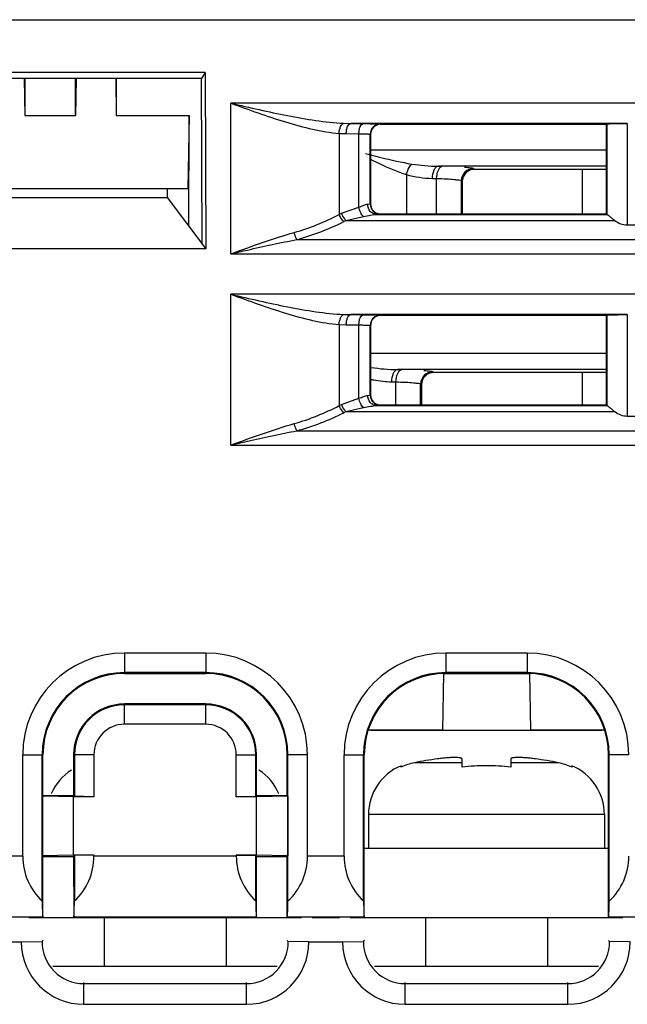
# Model space of a CAD drawing. Header units: millimetres. Extents: x 0 to 700, y 0 to 600.
# Tile 5 of 45: x 268 to 283, y 103 to 127. Entities that reach past the tile are written whole.
import ezdxf

# ---------------------------------------------------------------- set-up
doc = ezdxf.new("R2010")
doc.units = ezdxf.units.MM
doc.header["$LTSCALE"] = 39.111111
doc.layers.get('0').update_dxf_attribs({"linetype": 'CONTINUOUS'})
doc.layers.add('SCREW_HOLDER_HOLES_DIM', color=7, linetype='CONTINUOUS')

msp = doc.modelspace()

# ---------------------------------------------------------------- linework, layer by layer
at = {"color": 9, "linetype": 'CONTINUOUS'}
for p, q in [((242.203, 126.718), (301.307, 126.718)), ((300.99, 124.666), (273.37, 124.666)), ((273.37, 120.961), (273.37, 124.666)), ((276.145, 124.17), (276.321, 124.166)), ((276.321, 124.166), (276.631, 124.163)), ((277.048, 124.152), (277.055, 124.145)), ((282.617, 124.157), (282.617, 121.933)), ((283.117, 124.166), (283.117, 121.674)), ((276.034, 123.923), (276.21, 123.916)), ((276.034, 123.923), (276.034, 121.929)), ((276.21, 123.916), (276.52, 123.913)), ((276.52, 122.109), (276.52, 123.913)), ((276.798, 123.902), (276.805, 123.895)), ((276.798, 122.188), (276.798, 123.902)), ((276.805, 123.515), (282.605, 123.515)), ((282.605, 123.116), (278.465, 123.116)), ((278.465, 123.116), (278.566, 123.113)), ((279.338, 123.061), (279.362, 123.038)), ((277.688, 122.91), (277.688, 121.945)), ((278.33, 122.816), (278.431, 122.814)), ((278.431, 121.945), (278.431, 122.814)), ((279.038, 122.762), (279.062, 122.738)), ((279.038, 121.945), (279.038, 122.762)), ((276.091, 121.958), (276.52, 122.109)), ((276.736, 122.182), (276.798, 122.188)), ((276.798, 122.188), (276.805, 122.195)), ((276.034, 121.929), (276.091, 121.958)), ((276.145, 121.754), (276.202, 121.782)), ((276.202, 121.782), (276.631, 121.883)), ((276.202, 121.782), (282.809, 121.782)), ((276.955, 121.932), (277.048, 121.938)), ((276.955, 121.932), (282.619, 121.932)), ((277.048, 121.938), (277.055, 121.945)), ((274.995, 121.311), (299.364, 121.311)), ((273.37, 120.961), (300.99, 120.961)), ((300.99, 119.966), (273.37, 119.966)), ((273.37, 116.261), (273.37, 119.966)), ((276.145, 119.47), (276.321, 119.466)), ((276.321, 119.466), (276.631, 119.463)), ((277.048, 119.452), (277.055, 119.445)), ((282.617, 119.457), (282.617, 117.233)), ((283.117, 119.466), (283.117, 116.974)), ((276.034, 119.223), (276.21, 119.216)), ((276.034, 119.223), (276.034, 117.229)), ((276.21, 119.216), (276.52, 119.213)), ((276.52, 117.409), (276.52, 119.213)), ((276.798, 119.202), (276.805, 119.195)), ((276.798, 117.488), (276.798, 119.202)), ((276.805, 118.515), (282.605, 118.515)), ((282.605, 118.116), (277.465, 118.116)), ((277.465, 118.116), (277.566, 118.113)), ((278.338, 118.061), (278.358, 118.042)), ((277.33, 117.816), (277.431, 117.814)), ((277.431, 117.245), (277.431, 117.814)), ((278.038, 117.762), (278.058, 117.742)), ((278.038, 117.245), (278.038, 117.762)), ((276.091, 117.258), (276.52, 117.409)), ((276.736, 117.482), (276.798, 117.488)), ((276.798, 117.488), (276.805, 117.495)), ((276.034, 117.229), (276.091, 117.258)), ((276.202, 117.082), (276.631, 117.183)), ((276.955, 117.232), (277.048, 117.238)), ((276.955, 117.232), (282.619, 117.232)), ((277.048, 117.238), (277.055, 117.245)), ((276.145, 117.054), (276.202, 117.082)), ((276.202, 117.082), (282.809, 117.082)), ((274.995, 116.611), (299.364, 116.611)), ((273.37, 116.261), (300.99, 116.261)), ((270.755, 111.145), (270.755, 110.646)), ((272.755, 111.145), (272.755, 110.646)), ((278.655, 111.145), (278.655, 110.646)), ((280.655, 111.145), (280.655, 110.646)), ((270.755, 109.395), (270.755, 109.894)), ((272.755, 109.395), (272.755, 109.894)), ((268.255, 108.645), (268.753, 108.645)), ((270.005, 108.645), (269.507, 108.645)), ((273.505, 108.645), (274.003, 108.645)), ((275.255, 108.645), (274.757, 108.645)), ((276.155, 108.645), (276.653, 108.645)), ((283.155, 108.645), (282.657, 108.645)), ((279.055, 108.448), (277.884, 108.448)), ((281.426, 108.448), (280.255, 108.448)), ((282.555, 107.177), (276.755, 107.177)), ((268.255, 106.149), (267.355, 106.149)), ((273.505, 106.149), (270.005, 106.149)), ((276.155, 106.149), (275.255, 106.149)), ((268.751, 104.649), (266.859, 104.649)), ((274.001, 104.649), (269.509, 104.649)), ((276.651, 104.649), (274.759, 104.649)), ((284.551, 104.649), (282.659, 104.649)), ((269.755, 102.51), (269.755, 103.045)), ((273.755, 102.51), (273.755, 103.045)), ((277.655, 102.51), (277.655, 103.045)), ((281.655, 102.51), (281.655, 103.045))]:
    msp.add_line(p, q, dxfattribs=at)
at = {"color": 7, "linetype": 'CONTINUOUS'}
for p, q in [((272.743, 125.42), (262.867, 125.42)), ((272.743, 125.42), (272.654, 125.271)), ((272.743, 125.42), (272.755, 121.081)), ((272.654, 125.271), (262.956, 125.271)), ((268.292, 125.271), (268.305, 124.363)), ((268.305, 125.271), (268.305, 124.363)), ((269.555, 124.363), (269.555, 125.271)), ((269.568, 125.271), (269.555, 124.363)), ((270.542, 125.271), (270.555, 124.363)), ((270.555, 125.271), (270.555, 124.363)), ((272.665, 121.2), (272.654, 125.271)), ((268.305, 124.363), (269.555, 124.363)), ((270.555, 124.363), (272.343, 124.363)), ((272.343, 124.363), (272.317, 122.557)), ((272.342, 121.63), (272.343, 124.363)), ((283.117, 124.166), (276.321, 124.166)), ((282.605, 124.145), (277.055, 124.145)), ((282.605, 124.145), (282.617, 124.157)), ((282.605, 121.945), (282.605, 124.145)), ((276.805, 123.895), (276.805, 122.195)), ((282.605, 123.038), (279.362, 123.038)), ((282.005, 123.038), (282.005, 121.945)), ((279.062, 122.738), (279.061, 121.945)), ((272.317, 122.557), (263.293, 122.557)), ((271.805, 122.545), (271.805, 122.345)), ((263.805, 122.345), (271.805, 122.345)), ((271.805, 122.345), (272.755, 121.081)), ((277.055, 121.945), (282.605, 121.945)), ((282.605, 121.945), (282.617, 121.933)), ((282.619, 121.932), (282.617, 121.933)), ((283.117, 121.674), (284.093, 121.674)), ((272.755, 121.081), (262.855, 121.081)), ((283.117, 119.466), (276.321, 119.466)), ((282.605, 119.445), (277.055, 119.445)), ((282.605, 119.445), (282.617, 119.457)), ((282.605, 117.245), (282.605, 119.445)), ((276.805, 119.195), (276.805, 117.495)), ((282.605, 118.042), (278.358, 118.042)), ((282.005, 118.042), (282.005, 117.245)), ((278.058, 117.742), (278.058, 117.245)), ((277.055, 117.245), (282.605, 117.245)), ((282.605, 117.245), (282.617, 117.233)), ((282.619, 117.232), (282.617, 117.233)), ((283.117, 116.974), (284.093, 116.974)), ((272.755, 111.145), (270.755, 111.145)), ((280.655, 111.145), (278.655, 111.145)), ((272.755, 110.666), (270.755, 110.666)), ((272.755, 110.646), (270.755, 110.646)), ((270.755, 110.645), (272.755, 110.645)), ((278.596, 110.647), (278.571, 109.252)), ((278.596, 110.645), (280.714, 110.645)), ((280.655, 110.666), (278.655, 110.666)), ((280.655, 110.646), (278.655, 110.646)), ((280.714, 110.647), (280.739, 109.252)), ((272.755, 109.894), (270.755, 109.894)), ((272.755, 109.874), (270.755, 109.874)), ((272.755, 109.395), (270.755, 109.395)), ((278.571, 109.252), (276.739, 109.252)), ((282.571, 109.252), (280.739, 109.252)), ((268.255, 106.149), (268.255, 108.645)), ((268.734, 105.05), (268.734, 108.645)), ((268.753, 107.643), (268.753, 108.645)), ((269.507, 108.645), (269.507, 107.643)), ((269.526, 108.645), (269.526, 107.624)), ((270.005, 108.645), (270.005, 107.615)), ((273.505, 107.615), (273.505, 108.645)), ((273.984, 107.624), (273.984, 108.645)), ((274.003, 107.643), (274.003, 108.645)), ((274.757, 107.643), (274.757, 108.645)), ((274.776, 105.05), (274.776, 108.645)), ((275.255, 106.149), (275.255, 108.645)), ((276.155, 106.149), (276.155, 108.645)), ((276.634, 105.05), (276.634, 108.645)), ((276.652, 104.648), (276.653, 108.645)), ((279.055, 108.338), (279.055, 108.544)), ((280.255, 108.544), (280.255, 108.338)), ((282.658, 104.648), (282.657, 108.645)), ((282.676, 105.05), (282.676, 108.645)), ((277.555, 108.338), (277.555, 108.377)), ((281.755, 108.377), (281.755, 108.338)), ((268.753, 107.643), (268.739, 107.629)), ((269.505, 107.615), (268.739, 107.629)), ((268.739, 107.629), (268.739, 106.161)), ((268.753, 107.643), (269.507, 107.643)), ((270.005, 107.615), (269.505, 107.615)), ((269.505, 106.175), (269.505, 107.615)), ((269.507, 107.643), (269.526, 107.624)), ((270.005, 107.615), (269.526, 107.624)), ((273.505, 107.615), (273.984, 107.624)), ((274.005, 107.615), (273.505, 107.615)), ((274.003, 107.643), (273.984, 107.624)), ((274.003, 107.643), (274.757, 107.643)), ((274.771, 107.629), (274.005, 107.615)), ((274.005, 106.175), (274.005, 107.615)), ((274.757, 107.643), (274.771, 107.629)), ((274.771, 107.629), (274.771, 106.161)), ((276.755, 107.177), (276.755, 106.345)), ((282.555, 107.177), (282.555, 106.345)), ((276.653, 106.345), (282.657, 106.345)), ((269.505, 106.175), (268.739, 106.161)), ((268.752, 106.147), (268.739, 106.161)), ((268.752, 106.147), (269.507, 106.147)), ((268.752, 104.648), (268.752, 106.147)), ((270.005, 106.175), (269.505, 106.175)), ((269.507, 106.147), (269.526, 106.166)), ((269.507, 106.147), (269.508, 104.648)), ((270.005, 106.175), (269.526, 106.166)), ((269.526, 106.166), (269.526, 105.05)), ((270.005, 106.175), (270.005, 106.149)), ((274.005, 106.175), (273.505, 106.175)), ((273.505, 106.175), (273.984, 106.166)), ((273.505, 106.149), (273.505, 106.175)), ((274.002, 106.147), (273.984, 106.166)), ((273.984, 105.05), (273.984, 106.166)), ((274.002, 106.147), (274.757, 106.147)), ((274.002, 104.648), (274.002, 106.147)), ((274.771, 106.161), (274.005, 106.175)), ((274.757, 106.147), (274.771, 106.161)), ((274.758, 104.648), (274.757, 106.147)), ((268.405, 104.645), (275.105, 104.645)), ((268.751, 104.649), (268.752, 104.648)), ((269.509, 104.649), (269.508, 104.648)), ((269.508, 104.648), (274.002, 104.648)), ((270.255, 104.645), (270.255, 103.445)), ((273.255, 104.645), (273.255, 103.445)), ((274.001, 104.649), (274.002, 104.648)), ((274.759, 104.649), (274.758, 104.648)), ((275.369, 104.645), (276.041, 104.645)), ((276.305, 104.645), (283.005, 104.645)), ((276.651, 104.649), (276.652, 104.648)), ((278.155, 104.645), (278.155, 103.445)), ((281.155, 104.645), (281.155, 103.445)), ((282.659, 104.649), (282.658, 104.648)), ((267.39, 104.045), (268.22, 104.045)), ((268.22, 104.045), (268.729, 104.054)), ((275.29, 104.045), (274.781, 104.054)), ((275.29, 104.045), (276.12, 104.045)), ((276.12, 104.045), (276.629, 104.054)), ((283.19, 104.045), (282.681, 104.054)), ((268.999, 103.445), (274.511, 103.445)), ((276.899, 103.445), (282.411, 103.445)), ((269.755, 103.019), (273.755, 103.019)), ((277.655, 103.019), (281.655, 103.019)), ((269.755, 102.51), (273.755, 102.51)), ((277.655, 102.51), (281.655, 102.51))]:
    msp.add_line(p, q, dxfattribs=at)
at = {"color": 9, "linetype": 'CONTINUOUS'}
for centre, radius, start, end in [((277.048, 123.902), 0.25, 90.0211, 179.9789), ((286.598, 161.648), 39.486, 255.4606, 255.6394), ((279.339, 122.761), 0.3, 90.1138, 179.8862), ((277.048, 122.188), 0.25, 180.0211, 269.9789), ((273.342, 127.047), 5.783, 285.9451, 297.7502), ((273.362, 127.271), 6.18, 285.3303, 296.773), ((277.048, 119.202), 0.25, 90.0211, 179.9789), ((278.339, 117.761), 0.3, 90.1138, 179.8862), ((277.329, 120.153), 2.333, 256.9902, 258.9774), ((277.048, 117.488), 0.25, 180.0211, 269.9789), ((273.342, 122.347), 5.783, 285.9451, 297.7502), ((273.362, 122.571), 6.18, 285.3303, 296.773)]:
    msp.add_arc(centre, radius, start, end, dxfattribs=at)
at = {"color": 7, "linetype": 'CONTINUOUS'}
for centre, radius, start, end in [((270.755, 108.645), 2.5, 90, 180), ((272.755, 108.645), 2.5, 0, 90), ((278.655, 108.645), 2.5, 90, 180), ((280.655, 108.645), 2.5, 0, 90), ((270.755, 108.645), 2.021, 90, 180), ((272.755, 108.645), 2.021, 0, 90), ((278.655, 108.645), 2.021, 90, 180), ((280.655, 108.645), 2.021, 0, 90), ((270.755, 108.645), 1.229, 90, 180), ((272.755, 108.645), 1.229, 0, 90), ((270.755, 108.645), 0.75, 90, 180), ((272.755, 108.645), 0.75, 0, 90), ((279.655, 99.645), 8.98, 97.6794, 101.376), ((279.655, 99.645), 8.98, 78.624, 82.3206), ((270.155, 107.177), 1.3, 122.7584, 157.1892), ((273.355, 107.177), 1.3, 22.8108, 57.2416), ((278.055, 107.177), 1.3, 112.6199, 180), ((281.255, 107.177), 1.3, 0, 67.3801), ((269.755, 104.045), 1.535, 180, 270), ((270.725, 102.041), 2.835, 134.0017, 134.7587), ((269.755, 104.045), 1.026, 179.5128, 270), ((273.755, 104.045), 1.026, 270, 0.4872), ((273.755, 104.045), 1.535, 270, 360), ((272.785, 102.041), 2.835, 45.2413, 45.9983), ((277.655, 104.045), 1.535, 180, 270), ((278.625, 102.041), 2.835, 134.0017, 134.7587), ((277.655, 104.045), 1.026, 179.5128, 270), ((281.655, 104.045), 1.026, 270, 0.4872), ((281.655, 104.045), 1.535, 270, 360), ((280.685, 102.041), 2.835, 45.2413, 45.9983)]:
    msp.add_arc(centre, radius, start, end, dxfattribs=at)
for centre, major_axis, ratio, start_param, end_param in [((277.055, 123.895), (0.177, -0.177), 0.999695, 2.356347, 3.926839), ((279.362, 122.738), (0.265, -0.142), 0.99863, 8.345979, 9.914872), ((277.055, 122.195), (0.177, 0.177), 0.999695, 2.356347, 3.926839), ((283.117, 122.183), (0, 0.509), 0.982697, -3.806493, -3.141593), ((277.055, 119.195), (0.177, -0.177), 0.999695, 2.356347, 3.926839), ((278.358, 117.742), (0.265, -0.142), 0.99863, 2.062793, 3.631687), ((277.055, 117.495), (0.177, 0.177), 0.999695, 2.356347, 3.926839), ((283.117, 117.483), (0, 0.509), 0.982697, -3.806493, -3.141593), ((270.755, 108.644), (0, 2.002), 1, 0, 1.570492), ((272.755, 108.644), (0, 2.002), 1, -1.570492, 0), ((278.655, 108.644), (0, 2.002), 1, 0, 1.570492), ((280.655, 108.644), (0, 2.002), 1, -1.570492, 0), ((270.755, 108.645), (0, 1.248), 1, 0, 1.571101), ((272.755, 108.645), (0, 1.248), 1, -1.571101, 0), ((269.755, 106.149), (1.5, 0), 1, -3.141593, -2.319758), ((268.505, 106.149), (1.5, 0), 1, -0.821834, 0), ((275.005, 106.149), (0, 1.5), 1, -4.712389, -3.890555), ((273.755, 106.149), (1.5, 0), 1, -0.821834, 0), ((277.655, 106.149), (1.5, 0), 1, -3.141593, -2.319758), ((281.655, 106.149), (0, 1.5), 1, -2.392631, -1.570796), ((268.751, 106.149), (0, 1.5), 0.017455, -3.890555, -3.159046), ((269.508, 106.149), (0, 1.5), 0.017455, -3.124139, -2.392631), ((274.001, 106.149), (0, 1.5), 0.017455, -3.890555, -3.159046), ((274.758, 106.149), (0, 1.5), 0.017455, -3.124139, -2.392631), ((276.651, 106.149), (0, 1.5), 0.017455, -3.890555, -3.159046), ((282.658, 106.149), (0, 1.5), 0.017455, -3.124139, -2.392631)]:
    msp.add_ellipse(centre, major_axis=major_axis, ratio=ratio, start_param=start_param, end_param=end_param, dxfattribs=at)
at = {"color": 9, "linetype": 'CONTINUOUS'}
for points, knots in [([(273.37, 124.666), (273.834, 124.559), (274.527, 124.398), (275.453, 124.232), (275.916, 124.181), (276.145, 124.17)], [0, 0, 0, 0, 0.506192, 0.755609, 1, 1, 1, 1]), ([(273.37, 124.666), (273.816, 124.505), (274.479, 124.264), (275.369, 124.016), (275.815, 123.938), (276.034, 123.923)], [0, 0, 0, 0, 0.513166, 0.761849, 1, 1, 1, 1]), ([(276.034, 123.923), (276.037, 123.979), (276.052, 124.059), (276.099, 124.141), (276.13, 124.166), (276.145, 124.17)], [0, 0, 0, 0, 0.59992, 0.830955, 1, 1, 1, 1]), ([(276.21, 123.916), (276.21, 123.948), (276.216, 124.009), (276.239, 124.097), (276.285, 124.165), (276.321, 124.166)], [0, 0, 0, 0, 0.331436, 0.624507, 1, 1, 1, 1]), ([(276.52, 123.913), (276.52, 123.945), (276.526, 124.006), (276.549, 124.094), (276.595, 124.162), (276.631, 124.163)], [0, 0, 0, 0, 0.331436, 0.624506, 1, 1, 1, 1]), ([(276.631, 124.163), (276.687, 124.163), (276.768, 124.162), (276.868, 124.16), (276.928, 124.159), (276.976, 124.157), (277.009, 124.156), (277.028, 124.155), (277.038, 124.154), (277.044, 124.153), (277.047, 124.153), (277.048, 124.152)], [0, 0, 0, 0, 0.405155, 0.575886, 0.720945, 0.837733, 0.924156, 0.955397, 0.978476, 0.993327, 1, 1, 1, 1]), ([(276.52, 123.913), (276.558, 123.913), (276.611, 123.912), (276.678, 123.91), (276.718, 123.909), (276.75, 123.907), (276.775, 123.906), (276.788, 123.904), (276.797, 123.904), (276.798, 123.902)], [0, 0, 0, 0, 0.404835, 0.575471, 0.720457, 0.83718, 0.923594, 0.978037, 1, 1, 1, 1]), ([(276.805, 123.396), (276.89, 123.374), (277.227, 123.289), (277.566, 123.212), (277.822, 123.169)], [0, 0, 0, 0, 0.252892, 1, 1, 1, 1]), ([(276.805, 123.285), (276.879, 123.249), (277.168, 123.111), (277.462, 122.982), (277.688, 122.91)], [0, 0, 0, 0, 0.257692, 1, 1, 1, 1]), ([(277.688, 122.91), (277.695, 122.937), (277.723, 123.03), (277.769, 123.123), (277.822, 123.169)], [0, 0, 0, 0, 0.280695, 1, 1, 1, 1]), ([(278.33, 122.816), (278.332, 122.886), (278.344, 122.995), (278.421, 123.112), (278.465, 123.116)], [0, 0, 0, 0, 0.618538, 1, 1, 1, 1]), ([(278.431, 122.814), (278.433, 122.884), (278.445, 122.993), (278.522, 123.11), (278.566, 123.113)], [0, 0, 0, 0, 0.618538, 1, 1, 1, 1]), ([(279.115, 123.092), (279.168, 123.088), (279.237, 123.084), (279.309, 123.071), (279.333, 123.067), (279.338, 123.061)], [0, 0, 0, 0, 0.703066, 0.903204, 1, 1, 1, 1]), ([(278.431, 122.814), (278.512, 122.811), (278.654, 122.805), (278.844, 122.798), (278.958, 122.778), (279.027, 122.776), (279.038, 122.762)], [0, 0, 0, 0, 0.395299, 0.706572, 0.91228, 1, 1, 1, 1]), ([(276.52, 122.109), (276.561, 122.124), (276.618, 122.148), (276.689, 122.174), (276.721, 122.181), (276.736, 122.182)], [0, 0, 0, 0, 0.572474, 0.809417, 1, 1, 1, 1]), ([(276.631, 121.883), (276.602, 121.906), (276.555, 121.981), (276.529, 122.062), (276.52, 122.109)], [0, 0, 0, 0, 0.439998, 1, 1, 1, 1]), ([(276.955, 121.932), (276.926, 121.932), (276.867, 121.946), (276.77, 122.022), (276.736, 122.119), (276.736, 122.182)], [0, 0, 0, 0, 0.236229, 0.482435, 1, 1, 1, 1]), ([(276.145, 121.754), (276.134, 121.765), (276.089, 121.818), (276.054, 121.879), (276.034, 121.929)], [0, 0, 0, 0, 0.229022, 1, 1, 1, 1]), ([(276.202, 121.782), (276.191, 121.794), (276.146, 121.846), (276.111, 121.908), (276.091, 121.958)], [0, 0, 0, 0, 0.229021, 1, 1, 1, 1]), ([(276.631, 121.883), (276.69, 121.893), (276.797, 121.912), (276.905, 121.931), (276.955, 121.932)], [0, 0, 0, 0, 0.544419, 1, 1, 1, 1]), ([(273.37, 120.961), (273.63, 121.055), (274.147, 121.241), (274.669, 121.412), (274.93, 121.486)], [0, 0, 0, 0, 0.503992, 1, 1, 1, 1]), ([(273.37, 120.961), (273.506, 120.992), (274.046, 121.117), (274.587, 121.237), (274.995, 121.311)], [0, 0, 0, 0, 0.251178, 1, 1, 1, 1]), ([(274.995, 121.311), (274.989, 121.323), (274.962, 121.38), (274.942, 121.439), (274.93, 121.486)], [0, 0, 0, 0, 0.220465, 1, 1, 1, 1]), ([(273.37, 119.966), (273.816, 119.805), (274.479, 119.564), (275.369, 119.316), (275.815, 119.238), (276.034, 119.223)], [0, 0, 0, 0, 0.513166, 0.761849, 1, 1, 1, 1]), ([(273.37, 119.966), (273.834, 119.859), (274.527, 119.698), (275.453, 119.532), (275.916, 119.481), (276.145, 119.47)], [0, 0, 0, 0, 0.506192, 0.755609, 1, 1, 1, 1]), ([(276.034, 119.223), (276.037, 119.279), (276.052, 119.359), (276.099, 119.441), (276.13, 119.466), (276.145, 119.47)], [0, 0, 0, 0, 0.59992, 0.830955, 1, 1, 1, 1]), ([(276.21, 119.216), (276.21, 119.248), (276.216, 119.309), (276.239, 119.397), (276.285, 119.465), (276.321, 119.466)], [0, 0, 0, 0, 0.331436, 0.624507, 1, 1, 1, 1]), ([(276.52, 119.213), (276.52, 119.245), (276.526, 119.306), (276.549, 119.394), (276.595, 119.462), (276.631, 119.463)], [0, 0, 0, 0, 0.331436, 0.624506, 1, 1, 1, 1]), ([(276.631, 119.463), (276.687, 119.463), (276.768, 119.462), (276.868, 119.46), (276.928, 119.459), (276.976, 119.457), (277.009, 119.456), (277.028, 119.455), (277.038, 119.454), (277.044, 119.453), (277.047, 119.453), (277.048, 119.452)], [0, 0, 0, 0, 0.405155, 0.575886, 0.720945, 0.837733, 0.924156, 0.955397, 0.978476, 0.993327, 1, 1, 1, 1]), ([(276.52, 119.213), (276.558, 119.213), (276.611, 119.212), (276.678, 119.21), (276.718, 119.209), (276.75, 119.207), (276.775, 119.206), (276.788, 119.204), (276.797, 119.204), (276.798, 119.202)], [0, 0, 0, 0, 0.404835, 0.575471, 0.720457, 0.83718, 0.923594, 0.978037, 1, 1, 1, 1]), ([(277.33, 117.816), (277.332, 117.886), (277.344, 117.995), (277.421, 118.112), (277.465, 118.116)], [0, 0, 0, 0, 0.618538, 1, 1, 1, 1]), ([(277.431, 117.814), (277.433, 117.884), (277.445, 117.993), (277.522, 118.11), (277.566, 118.113)], [0, 0, 0, 0, 0.618538, 1, 1, 1, 1]), ([(278.115, 118.092), (278.168, 118.088), (278.237, 118.084), (278.309, 118.071), (278.333, 118.067), (278.338, 118.061)], [0, 0, 0, 0, 0.703066, 0.903204, 1, 1, 1, 1]), ([(277.431, 117.814), (277.512, 117.811), (277.654, 117.805), (277.844, 117.798), (277.958, 117.778), (278.027, 117.776), (278.038, 117.762)], [0, 0, 0, 0, 0.395299, 0.706572, 0.91228, 1, 1, 1, 1]), ([(276.52, 117.409), (276.561, 117.424), (276.618, 117.448), (276.689, 117.474), (276.721, 117.481), (276.736, 117.482)], [0, 0, 0, 0, 0.572474, 0.809417, 1, 1, 1, 1]), ([(276.631, 117.183), (276.602, 117.206), (276.555, 117.281), (276.529, 117.362), (276.52, 117.409)], [0, 0, 0, 0, 0.439998, 1, 1, 1, 1]), ([(276.955, 117.232), (276.926, 117.232), (276.867, 117.246), (276.77, 117.322), (276.736, 117.419), (276.736, 117.482)], [0, 0, 0, 0, 0.236229, 0.482435, 1, 1, 1, 1]), ([(276.145, 117.054), (276.134, 117.065), (276.089, 117.118), (276.054, 117.179), (276.034, 117.229)], [0, 0, 0, 0, 0.229022, 1, 1, 1, 1]), ([(276.202, 117.082), (276.191, 117.094), (276.146, 117.146), (276.111, 117.208), (276.091, 117.258)], [0, 0, 0, 0, 0.229021, 1, 1, 1, 1]), ([(276.631, 117.183), (276.69, 117.193), (276.797, 117.212), (276.905, 117.231), (276.955, 117.232)], [0, 0, 0, 0, 0.544419, 1, 1, 1, 1]), ([(273.37, 116.261), (273.63, 116.355), (274.147, 116.541), (274.669, 116.712), (274.93, 116.786)], [0, 0, 0, 0, 0.503992, 1, 1, 1, 1]), ([(274.995, 116.611), (274.989, 116.623), (274.962, 116.68), (274.942, 116.739), (274.93, 116.786)], [0, 0, 0, 0, 0.220465, 1, 1, 1, 1]), ([(273.37, 116.261), (273.506, 116.292), (274.046, 116.417), (274.587, 116.537), (274.995, 116.611)], [0, 0, 0, 0, 0.251178, 1, 1, 1, 1])]:
    msp.add_open_spline(points, degree=3, knots=knots, dxfattribs=at)
at = {"color": 7, "linetype": 'CONTINUOUS'}
for points, knots in [([(282.617, 124.157), (282.618, 124.158), (282.622, 124.158), (282.63, 124.159), (282.642, 124.16), (282.668, 124.161), (282.71, 124.162), (282.771, 124.164), (282.846, 124.165), (282.962, 124.166), (283.054, 124.166), (283.117, 124.166)], [0, 0, 0, 0, 0.006629, 0.022469, 0.047458, 0.081428, 0.174865, 0.299322, 0.450036, 0.621431, 1, 1, 1, 1]), ([(282.619, 121.932), (282.622, 121.931), (282.63, 121.927), (282.643, 121.917), (282.661, 121.903), (282.694, 121.876), (282.744, 121.835), (282.786, 121.801), (282.809, 121.782)], [0, 0, 0, 0, 0.036784, 0.105563, 0.203695, 0.327153, 0.634491, 1, 1, 1, 1]), ([(282.617, 119.457), (282.618, 119.458), (282.622, 119.458), (282.63, 119.459), (282.642, 119.46), (282.668, 119.461), (282.71, 119.462), (282.771, 119.464), (282.846, 119.465), (282.962, 119.466), (283.054, 119.466), (283.117, 119.466)], [0, 0, 0, 0, 0.006629, 0.022469, 0.047458, 0.081428, 0.174865, 0.299322, 0.450036, 0.621431, 1, 1, 1, 1]), ([(282.619, 117.232), (282.622, 117.231), (282.63, 117.227), (282.643, 117.217), (282.661, 117.203), (282.694, 117.176), (282.744, 117.135), (282.786, 117.101), (282.809, 117.082)], [0, 0, 0, 0, 0.036784, 0.105563, 0.203695, 0.327153, 0.634491, 1, 1, 1, 1]), ([(279.055, 108.544), (279.055, 108.547), (279.052, 108.553), (279.042, 108.56), (279.028, 108.565), (278.998, 108.572), (278.948, 108.577), (278.874, 108.579), (278.784, 108.576), (278.681, 108.569), (278.57, 108.559), (278.494, 108.55), (278.455, 108.544)], [0, 0, 0, 0, 0.013139, 0.030917, 0.056054, 0.089368, 0.180742, 0.303206, 0.452492, 0.622893, 0.807767, 1, 1, 1, 1]), ([(280.855, 108.544), (280.816, 108.55), (280.74, 108.559), (280.629, 108.569), (280.526, 108.576), (280.436, 108.579), (280.362, 108.577), (280.312, 108.572), (280.282, 108.565), (280.268, 108.56), (280.258, 108.553), (280.255, 108.547), (280.255, 108.544)], [0, 0, 0, 0, 0.19223, 0.377104, 0.547507, 0.696792, 0.819256, 0.910631, 0.943946, 0.969082, 0.986861, 1, 1, 1, 1]), ([(280.255, 108.338), (280.156, 108.352), (279.956, 108.371), (279.655, 108.38), (279.354, 108.371), (279.154, 108.352), (279.055, 108.338)], [0, 0, 0, 0, 0.249998, 0.5, 0.750002, 1, 1, 1, 1])]:
    msp.add_open_spline(points, degree=3, knots=knots, dxfattribs=at)
at = {"color": 9, "linetype": 'CONTINUOUS'}
for points in [[(277.822, 123.169), (278.034, 123.134), (278.25, 123.118), (278.465, 123.116)], [(277.688, 122.91), (277.896, 122.85), (278.114, 122.821), (278.33, 122.816)], [(276.822, 118.169), (277.034, 118.134), (277.25, 118.118), (277.465, 118.116)], [(276.883, 117.863), (277.03, 117.834), (277.181, 117.819), (277.33, 117.816)]]:
    msp.add_open_spline(points, degree=3, dxfattribs=at)
at = {"color": 7, "linetype": 'CONTINUOUS'}
for points in [[(277.884, 108.448), (277.77, 108.426), (277.659, 108.389), (277.555, 108.338)], [(281.755, 108.338), (281.651, 108.389), (281.539, 108.426), (281.426, 108.448)]]:
    msp.add_open_spline(points, degree=3, dxfattribs=at)
at = {"layer": 'SCREW_HOLDER_HOLES_DIM', "color": 4, "linetype": 'CONTINUOUS'}
msp.add_line((276.816, 109.252), (282.494, 109.252), dxfattribs=at)

doc.saveas('drawing.dxf')
